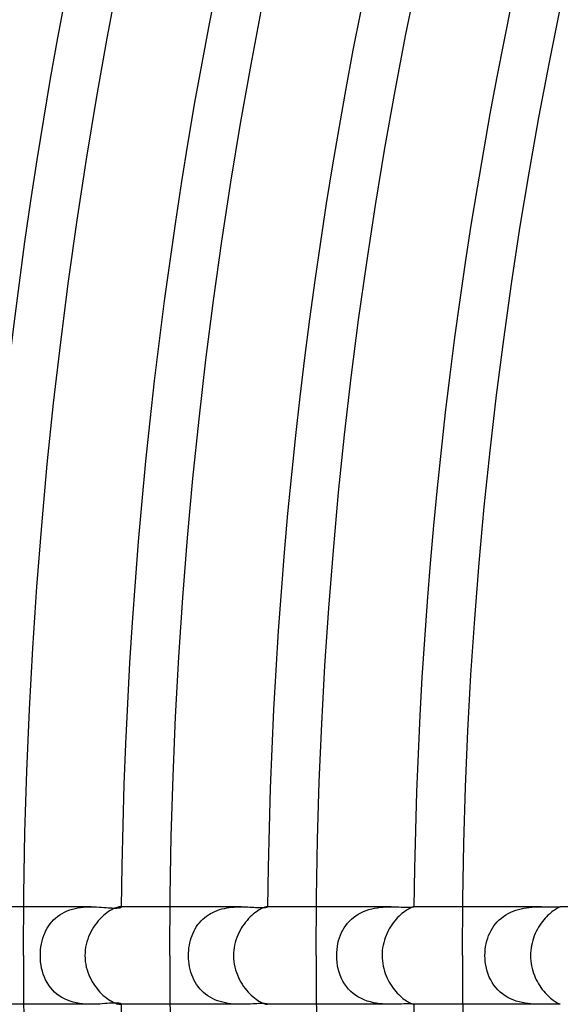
# Model space of a CAD drawing. Header units: millimetres. Extents: x -345 to 345, y -305 to 305.
# Tile 18 of 87: x -208 to -186, y -2 to 38. Entities that reach past the tile are written whole.
import ezdxf

# ---------------------------------------------------------------- set-up
doc = ezdxf.new("R2010")
doc.units = ezdxf.units.MM
doc.layers.add('HIDDEN', color=7, linetype='Continuous')
doc.layers.add('THICK', color=7, linetype='Continuous')

msp = doc.modelspace()

# ---------------------------------------------------------------- linework, layer by layer
at = {"layer": 'HIDDEN'}
for p, q in [((-205.219, 2), (-207.991, 2)), ((-206.597, 1.608), (-206.507, 1.673)), ((-206.507, 1.673), (-206.412, 1.731)), ((-206.412, 1.731), (-206.314, 1.783)), ((-206.314, 1.783), (-206.211, 1.829)), ((-206.211, 1.829), (-206.104, 1.869)), ((-206.104, 1.869), (-205.995, 1.904)), ((-205.995, 1.904), (-205.884, 1.932)), ((-205.884, 1.932), (-205.772, 1.955)), ((-205.772, 1.955), (-205.66, 1.973)), ((-205.66, 1.973), (-205.547, 1.985)), ((-205.547, 1.985), (-205.436, 1.994)), ((-205.436, 1.994), (-205.326, 1.999)), ((-205.326, 1.999), (-205.218, 2)), ((-205.218, 2), (-205.11, 1.999)), ((-205.11, 1.999), (-205.004, 1.995)), ((-205.004, 1.995), (-204.901, 1.99)), ((-204.901, 1.99), (-204.801, 1.983)), ((-204.801, 1.983), (-204.705, 1.976)), ((-204.705, 1.976), (-204.613, 1.969)), ((-204.613, 1.969), (-204.524, 1.962)), ((-204.524, 1.962), (-204.441, 1.957)), ((-204.441, 1.957), (-204.365, 1.952)), ((-204.365, 1.952), (-204.295, 1.95)), ((-204.295, 1.95), (-204.231, 1.948)), ((-204.231, 1.948), (-204.174, 1.949)), ((-204.174, 1.949), (-204.125, 1.951)), ((-204.125, 1.951), (-204.083, 1.956)), ((-204.083, 1.956), (-204.049, 1.961)), ((-204.049, 1.961), (-204.023, 1.968)), ((-204.017, 2), (-204.029, 2)), ((-204.023, 1.968), (-204.005, 1.975)), ((-204.008, 1.998), (-204.017, 2)), ((-204, 1.997), (-204.008, 1.998)), ((-204.005, 1.975), (-203.994, 1.981)), ((-203.995, 1.994), (-204, 1.997)), ((-203.991, 1.991), (-203.995, 1.994)), ((-203.994, 1.981), (-203.99, 1.988)), ((-203.99, 1.988), (-203.991, 1.991)), ((-199.078, 2), (-201.99, 2)), ((-200.498, 1.614), (-200.416, 1.67)), ((-200.416, 1.67), (-200.33, 1.723)), ((-200.33, 1.723), (-200.241, 1.77)), ((-200.241, 1.77), (-200.149, 1.812)), ((-200.149, 1.812), (-200.055, 1.85)), ((-200.055, 1.85), (-199.959, 1.883)), ((-199.959, 1.883), (-199.861, 1.911)), ((-199.861, 1.911), (-199.761, 1.935)), ((-199.761, 1.935), (-199.662, 1.954)), ((-199.662, 1.954), (-199.563, 1.97)), ((-199.563, 1.97), (-199.464, 1.982)), ((-199.464, 1.982), (-199.365, 1.99)), ((-199.365, 1.99), (-199.268, 1.996)), ((-199.268, 1.996), (-199.172, 1.999)), ((-199.172, 1.999), (-199.078, 2)), ((-199.078, 2), (-198.985, 1.999)), ((-198.985, 1.999), (-198.894, 1.997)), ((-198.894, 1.997), (-198.805, 1.993)), ((-198.805, 1.993), (-198.72, 1.989)), ((-198.72, 1.989), (-198.637, 1.985)), ((-198.637, 1.985), (-198.557, 1.98)), ((-198.557, 1.98), (-198.48, 1.976)), ((-198.48, 1.976), (-198.407, 1.973)), ((-198.407, 1.973), (-198.339, 1.97)), ((-198.339, 1.97), (-198.275, 1.968)), ((-198.275, 1.968), (-198.216, 1.967)), ((-198.216, 1.967), (-198.164, 1.968)), ((-198.164, 1.968), (-198.118, 1.971)), ((-198.118, 1.971), (-198.079, 1.974)), ((-198.079, 1.974), (-198.047, 1.978)), ((-198.047, 1.978), (-198.022, 1.982)), ((-198.022, 1.982), (-198.004, 1.987)), ((-198, 2), (-198.005, 2)), ((-198.004, 1.987), (-197.993, 1.992)), ((-197.996, 2), (-198, 2)), ((-197.994, 1.999), (-197.996, 2)), ((-197.992, 1.998), (-197.994, 1.999)), ((-197.993, 1.992), (-197.99, 1.996)), ((-197.99, 1.997), (-197.992, 1.998)), ((-197.99, 1.996), (-197.99, 1.997)), ((-192.926, 2), (-195.99, 2)), ((-194.467, 1.566), (-194.373, 1.635)), ((-194.373, 1.635), (-194.274, 1.698)), ((-194.274, 1.698), (-194.17, 1.755)), ((-194.17, 1.755), (-194.062, 1.806)), ((-194.062, 1.806), (-193.95, 1.849)), ((-193.95, 1.849), (-193.837, 1.887)), ((-193.837, 1.887), (-193.721, 1.918)), ((-193.721, 1.918), (-193.604, 1.943)), ((-193.604, 1.943), (-193.487, 1.963)), ((-193.487, 1.963), (-193.371, 1.978)), ((-193.371, 1.978), (-193.256, 1.989)), ((-193.256, 1.989), (-193.143, 1.995)), ((-193.143, 1.995), (-193.033, 1.999)), ((-193.033, 1.999), (-192.926, 2)), ((-192.926, 2), (-192.814, 1.999)), ((-192.814, 1.999), (-192.707, 1.997)), ((-192.707, 1.997), (-192.606, 1.993)), ((-192.606, 1.993), (-192.511, 1.99)), ((-192.511, 1.99), (-192.422, 1.987)), ((-192.422, 1.987), (-192.341, 1.984)), ((-192.341, 1.984), (-192.267, 1.983)), ((-192.267, 1.983), (-192.201, 1.982)), ((-192.201, 1.982), (-192.144, 1.983)), ((-192.144, 1.983), (-192.096, 1.986)), ((-192.096, 1.986), (-192.057, 1.989)), ((-192.057, 1.989), (-192.027, 1.992)), ((-192.027, 1.992), (-192.006, 1.995)), ((-192.006, 1.995), (-191.994, 1.998)), ((-191.994, 1.998), (-191.99, 2)), ((-191.99, 2), (-191.991, 2)), ((-191.99, 2), (-191.99, 2)), ((-191.99, 2), (-191.99, 2)), ((-191.99, 2), (-191.99, 2)), ((-191.99, 2), (-191.99, 2)), ((-191.99, 2), (-191.99, 2)), ((-186.757, 2), (-189.99, 2)), ((-188.316, 1.607), (-188.222, 1.669)), ((-188.222, 1.669), (-188.124, 1.726)), ((-188.124, 1.726), (-188.022, 1.776)), ((-188.022, 1.776), (-187.917, 1.821)), ((-187.917, 1.821), (-187.809, 1.86)), ((-187.809, 1.86), (-187.7, 1.894)), ((-187.7, 1.894), (-187.59, 1.921)), ((-187.59, 1.921), (-187.48, 1.944)), ((-187.48, 1.944), (-187.37, 1.962)), ((-187.37, 1.962), (-187.261, 1.976)), ((-187.261, 1.976), (-187.155, 1.986)), ((-187.155, 1.986), (-187.051, 1.993)), ((-187.051, 1.993), (-186.95, 1.997)), ((-186.95, 1.997), (-186.852, 1.999)), ((-186.852, 1.999), (-186.757, 2)), ((-186.757, 2), (-186.663, 2)), ((-186.663, 2), (-186.573, 1.998)), ((-186.573, 1.998), (-186.487, 1.997)), ((-186.487, 1.997), (-186.406, 1.995)), ((-186.406, 1.995), (-186.33, 1.993)), ((-186.33, 1.993), (-186.26, 1.993)), ((-186.26, 1.993), (-186.198, 1.993)), ((-186.198, 1.993), (-186.144, 1.994)), ((-186.144, 1.994), (-186.097, 1.995)), ((-186.097, 1.995), (-186.059, 1.996)), ((-186.059, 1.996), (-186.029, 1.998)), ((-186.029, 1.998), (-186.007, 1.999)), ((-186.007, 1.999), (-185.994, 2)), ((-185.994, 2), (-185.993, 2)), ((-185.989, 2), (-185.994, 2)), ((-185.993, 2), (-185.991, 2)), ((-185.991, 2), (-185.99, 2)), ((-185.99, 2), (-185.99, 2)), ((-185.99, 2), (-185.989, 1.999)), ((-185.989, 1.999), (-185.989, 1.999)), ((-206.969, 1.211), (-206.906, 1.3)), ((-206.906, 1.3), (-206.837, 1.384)), ((-206.837, 1.384), (-206.763, 1.464)), ((-206.763, 1.464), (-206.683, 1.538)), ((-206.683, 1.538), (-206.597, 1.608)), ((-200.903, 1.186), (-200.846, 1.267)), ((-200.846, 1.267), (-200.785, 1.344)), ((-200.785, 1.344), (-200.72, 1.418)), ((-200.72, 1.418), (-200.65, 1.487)), ((-200.65, 1.487), (-200.576, 1.552)), ((-200.576, 1.552), (-200.498, 1.614)), ((-194.848, 1.14), (-194.784, 1.234)), ((-194.784, 1.234), (-194.714, 1.325)), ((-194.714, 1.325), (-194.638, 1.411)), ((-194.638, 1.411), (-194.555, 1.491)), ((-194.555, 1.491), (-194.467, 1.566)), ((-188.774, 1.121), (-188.712, 1.214)), ((-188.712, 1.214), (-188.644, 1.302)), ((-188.644, 1.302), (-188.571, 1.385)), ((-188.571, 1.385), (-188.491, 1.464)), ((-188.491, 1.464), (-188.406, 1.538)), ((-188.406, 1.538), (-188.316, 1.607)), ((-207.204, 0.707), (-207.168, 0.816)), ((-207.168, 0.816), (-207.126, 0.921)), ((-207.126, 0.921), (-207.079, 1.022)), ((-207.079, 1.022), (-207.027, 1.119)), ((-207.027, 1.119), (-206.969, 1.211)), ((-201.12, 0.731), (-201.085, 0.828)), ((-201.085, 0.828), (-201.046, 0.923)), ((-201.046, 0.923), (-201.003, 1.014)), ((-201.003, 1.014), (-200.955, 1.102)), ((-200.955, 1.102), (-200.903, 1.186)), ((-195.043, 0.725), (-195.003, 0.834)), ((-195.003, 0.834), (-194.957, 0.939)), ((-194.957, 0.939), (-194.906, 1.041)), ((-194.906, 1.041), (-194.848, 1.14)), ((-188.966, 0.711), (-188.927, 0.82)), ((-188.927, 0.82), (-188.881, 0.924)), ((-188.881, 0.924), (-188.83, 1.025)), ((-188.83, 1.025), (-188.774, 1.121)), ((-207.281, 0.361), (-207.261, 0.48)), ((-207.261, 0.48), (-207.236, 0.595)), ((-207.236, 0.595), (-207.204, 0.707)), ((-201.213, 0.319), (-201.197, 0.424)), ((-201.197, 0.424), (-201.176, 0.528)), ((-201.176, 0.528), (-201.15, 0.631)), ((-201.15, 0.631), (-201.12, 0.731)), ((-195.128, 0.375), (-195.105, 0.495)), ((-195.105, 0.495), (-195.077, 0.612)), ((-195.077, 0.612), (-195.043, 0.725)), ((-189.05, 0.365), (-189.028, 0.484)), ((-189.028, 0.484), (-189, 0.599)), ((-189, 0.599), (-188.966, 0.711)), ((-207.307, 0), (-207.304, 0.121)), ((-207.304, -0.131), (-207.307, 0)), ((-207.304, 0.121), (-207.296, 0.241)), ((-207.296, 0.241), (-207.281, 0.361)), ((-201.233, 0), (-201.231, 0.107)), ((-201.231, -0.116), (-201.233, 0)), ((-201.231, 0.107), (-201.224, 0.213)), ((-201.224, 0.213), (-201.213, 0.319)), ((-195.157, 0), (-195.154, 0.127)), ((-195.153, -0.14), (-195.157, 0)), ((-195.154, 0.127), (-195.144, 0.253)), ((-195.144, 0.253), (-195.128, 0.375)), ((-189.079, 0), (-189.076, 0.122)), ((-189.075, -0.131), (-189.079, 0)), ((-189.076, 0.122), (-189.066, 0.244)), ((-189.066, 0.244), (-189.05, 0.365)), ((-207.294, -0.262), (-207.304, -0.131)), ((-207.277, -0.392), (-207.294, -0.262)), ((-207.253, -0.519), (-207.277, -0.392)), ((-201.222, -0.231), (-201.231, -0.116)), ((-201.209, -0.346), (-201.222, -0.231)), ((-201.19, -0.459), (-201.209, -0.346)), ((-195.141, -0.279), (-195.153, -0.14)), ((-195.121, -0.416), (-195.141, -0.279)), ((-189.064, -0.262), (-189.075, -0.131)), ((-189.046, -0.392), (-189.064, -0.262)), ((-189.02, -0.52), (-189.046, -0.392)), ((-207.223, -0.645), (-207.253, -0.519)), ((-207.185, -0.767), (-207.223, -0.645)), ((-207.141, -0.885), (-207.185, -0.767)), ((-201.166, -0.57), (-201.19, -0.459)), ((-201.136, -0.679), (-201.166, -0.57)), ((-201.101, -0.785), (-201.136, -0.679)), ((-201.06, -0.89), (-201.101, -0.785)), ((-195.093, -0.551), (-195.121, -0.416)), ((-195.056, -0.683), (-195.093, -0.551)), ((-195.012, -0.811), (-195.056, -0.683)), ((-188.987, -0.645), (-189.02, -0.52)), ((-188.947, -0.767), (-188.987, -0.645)), ((-188.899, -0.886), (-188.947, -0.767)), ((-207.09, -1), (-207.141, -0.885)), ((-207.031, -1.111), (-207.09, -1)), ((-206.965, -1.216), (-207.031, -1.111)), ((-201.014, -0.991), (-201.06, -0.89)), ((-200.962, -1.089), (-201.014, -0.991)), ((-200.905, -1.183), (-200.962, -1.089)), ((-200.842, -1.273), (-200.905, -1.183)), ((-194.96, -0.935), (-195.012, -0.811)), ((-194.899, -1.054), (-194.96, -0.935)), ((-194.831, -1.167), (-194.899, -1.054)), ((-194.754, -1.275), (-194.831, -1.167)), ((-188.843, -1), (-188.899, -0.886)), ((-188.78, -1.111), (-188.843, -1)), ((-188.71, -1.216), (-188.78, -1.111)), ((-206.893, -1.317), (-206.965, -1.216)), ((-206.813, -1.411), (-206.893, -1.317)), ((-206.726, -1.5), (-206.813, -1.411)), ((-206.632, -1.581), (-206.726, -1.5)), ((-206.532, -1.655), (-206.632, -1.581)), ((-200.773, -1.359), (-200.842, -1.273)), ((-200.698, -1.44), (-200.773, -1.359)), ((-200.618, -1.516), (-200.698, -1.44)), ((-200.534, -1.587), (-200.618, -1.516)), ((-200.444, -1.652), (-200.534, -1.587)), ((-194.67, -1.376), (-194.754, -1.275)), ((-194.578, -1.47), (-194.67, -1.376)), ((-194.479, -1.556), (-194.578, -1.47)), ((-194.373, -1.635), (-194.479, -1.556)), ((-188.633, -1.315), (-188.71, -1.216)), ((-188.548, -1.409), (-188.633, -1.315)), ((-188.456, -1.496), (-188.548, -1.409)), ((-188.358, -1.577), (-188.456, -1.496)), ((-188.254, -1.649), (-188.358, -1.577)), ((-205.218, -2), (-207.99, -2)), ((-206.427, -1.722), (-206.532, -1.655)), ((-206.316, -1.782), (-206.427, -1.722)), ((-206.199, -1.834), (-206.316, -1.782)), ((-206.079, -1.878), (-206.199, -1.834)), ((-205.957, -1.914), (-206.079, -1.878)), ((-205.833, -1.943), (-205.957, -1.914)), ((-205.708, -1.966), (-205.833, -1.943)), ((-205.583, -1.982), (-205.708, -1.966)), ((-205.46, -1.992), (-205.583, -1.982)), ((-205.338, -1.998), (-205.46, -1.992)), ((-205.219, -2), (-205.338, -1.998)), ((-205.1, -1.998), (-205.219, -2)), ((-204.985, -1.994), (-205.1, -1.998)), ((-204.874, -1.988), (-204.985, -1.994)), ((-204.767, -1.981), (-204.874, -1.988)), ((-204.664, -1.973), (-204.767, -1.981)), ((-204.566, -1.966), (-204.664, -1.973)), ((-204.475, -1.959), (-204.566, -1.966)), ((-204.391, -1.954), (-204.475, -1.959)), ((-204.315, -1.95), (-204.391, -1.954)), ((-204.245, -1.948), (-204.315, -1.95)), ((-204.184, -1.949), (-204.245, -1.948)), ((-204.13, -1.951), (-204.184, -1.949)), ((-204.086, -1.955), (-204.13, -1.951)), ((-204.051, -1.961), (-204.086, -1.955)), ((-204.024, -1.967), (-204.051, -1.961)), ((-204.029, -2), (-204.017, -2)), ((-204.005, -1.974), (-204.024, -1.967)), ((-204.017, -2), (-204.008, -1.998)), ((-204.008, -1.998), (-204, -1.997)), ((-203.994, -1.981), (-204.005, -1.974)), ((-204, -1.997), (-203.995, -1.994)), ((-203.995, -1.994), (-203.991, -1.991)), ((-203.99, -1.988), (-203.994, -1.981)), ((-203.991, -1.991), (-203.99, -1.988)), ((-199.077, -2), (-201.99, -2)), ((-200.349, -1.712), (-200.444, -1.652)), ((-200.25, -1.765), (-200.349, -1.712)), ((-200.149, -1.812), (-200.25, -1.765)), ((-200.045, -1.854), (-200.149, -1.812)), ((-199.938, -1.889), (-200.045, -1.854)), ((-199.829, -1.919), (-199.938, -1.889)), ((-199.719, -1.944), (-199.829, -1.919)), ((-199.61, -1.963), (-199.719, -1.944)), ((-199.501, -1.978), (-199.61, -1.963)), ((-199.392, -1.988), (-199.501, -1.978)), ((-199.285, -1.995), (-199.392, -1.988)), ((-199.18, -1.999), (-199.285, -1.995)), ((-199.077, -2), (-199.18, -1.999)), ((-198.976, -1.999), (-199.077, -2)), ((-198.877, -1.996), (-198.976, -1.999)), ((-198.781, -1.992), (-198.877, -1.996)), ((-198.689, -1.988), (-198.781, -1.992)), ((-198.6, -1.983), (-198.689, -1.988)), ((-198.515, -1.978), (-198.6, -1.983)), ((-198.435, -1.974), (-198.515, -1.978)), ((-198.359, -1.971), (-198.435, -1.974)), ((-198.288, -1.968), (-198.359, -1.971)), ((-198.224, -1.967), (-198.288, -1.968)), ((-198.167, -1.968), (-198.224, -1.967)), ((-198.118, -1.971), (-198.167, -1.968)), ((-198.078, -1.974), (-198.118, -1.971)), ((-198.046, -1.978), (-198.078, -1.974)), ((-198.021, -1.983), (-198.046, -1.978)), ((-198.004, -1.988), (-198.021, -1.983)), ((-198.005, -2), (-198, -2)), ((-197.993, -1.992), (-198.004, -1.988)), ((-198, -2), (-197.996, -2)), ((-197.996, -2), (-197.994, -1.999)), ((-197.994, -1.999), (-197.992, -1.998)), ((-197.99, -1.996), (-197.993, -1.992)), ((-197.992, -1.998), (-197.99, -1.997)), ((-197.99, -1.997), (-197.99, -1.996)), ((-192.925, -2), (-195.99, -2)), ((-194.261, -1.706), (-194.373, -1.635)), ((-194.145, -1.767), (-194.261, -1.706)), ((-194.025, -1.821), (-194.145, -1.767)), ((-193.901, -1.866), (-194.025, -1.821)), ((-193.775, -1.904), (-193.901, -1.866)), ((-193.648, -1.934), (-193.775, -1.904)), ((-193.522, -1.958), (-193.648, -1.934)), ((-193.396, -1.975), (-193.522, -1.958)), ((-193.273, -1.987), (-193.396, -1.975)), ((-193.154, -1.995), (-193.273, -1.987)), ((-193.037, -1.999), (-193.154, -1.995)), ((-192.925, -2), (-193.037, -1.999)), ((-192.812, -1.999), (-192.925, -2)), ((-192.703, -1.996), (-192.812, -1.999)), ((-192.599, -1.993), (-192.703, -1.996)), ((-192.5, -1.989), (-192.599, -1.993)), ((-192.408, -1.986), (-192.5, -1.989)), ((-192.323, -1.983), (-192.408, -1.986)), ((-192.245, -1.982), (-192.323, -1.983)), ((-192.178, -1.983), (-192.245, -1.982)), ((-192.12, -1.985), (-192.178, -1.983)), ((-192.073, -1.987), (-192.12, -1.985)), ((-192.037, -1.991), (-192.073, -1.987)), ((-192.01, -1.994), (-192.037, -1.991)), ((-191.995, -1.998), (-192.01, -1.994)), ((-191.99, -2), (-191.995, -1.998)), ((-191.991, -2), (-191.99, -2)), ((-191.99, -2), (-191.99, -2)), ((-191.99, -2), (-191.99, -2)), ((-191.99, -2), (-191.99, -2)), ((-191.99, -2), (-191.99, -2)), ((-191.99, -2), (-191.99, -2)), ((-186.756, -2), (-189.989, -2)), ((-188.146, -1.714), (-188.254, -1.649)), ((-188.033, -1.772), (-188.146, -1.714)), ((-187.915, -1.822), (-188.033, -1.772)), ((-187.795, -1.865), (-187.915, -1.822)), ((-187.674, -1.901), (-187.795, -1.865)), ((-187.553, -1.929), (-187.674, -1.901)), ((-187.431, -1.952), (-187.553, -1.929)), ((-187.311, -1.97), (-187.431, -1.952)), ((-187.194, -1.983), (-187.311, -1.97)), ((-187.079, -1.991), (-187.194, -1.983)), ((-186.968, -1.996), (-187.079, -1.991)), ((-186.861, -1.999), (-186.968, -1.996)), ((-186.757, -2), (-186.861, -1.999)), ((-186.654, -2), (-186.757, -2)), ((-186.555, -1.998), (-186.654, -2)), ((-186.462, -1.996), (-186.555, -1.998)), ((-186.375, -1.994), (-186.462, -1.996)), ((-186.295, -1.993), (-186.375, -1.994)), ((-186.224, -1.993), (-186.295, -1.993)), ((-186.162, -1.993), (-186.224, -1.993)), ((-186.109, -1.994), (-186.162, -1.993)), ((-186.066, -1.996), (-186.109, -1.994)), ((-186.032, -1.998), (-186.066, -1.996)), ((-186.008, -1.999), (-186.032, -1.998)), ((-185.994, -2), (-186.008, -1.999)), ((-185.992, -2), (-185.994, -2)), ((-185.989, -2), (-185.994, -2)), ((-185.991, -2), (-185.992, -2)), ((-185.99, -2), (-185.991, -2)), ((-185.989, -1.999), (-185.99, -2)), ((-185.99, -2), (-185.99, -2)), ((-185.989, -1.999), (-185.989, -1.999))]:
    msp.add_line(p, q, dxfattribs=at)
at = {"layer": 'THICK'}
for p, q in [((-204.567, 37.636), (-204.095, 40.115)), ((-192.32, 37.8), (-191.848, 40.13)), ((-198.666, 36.551), (-198.208, 38.958)), ((-186.433, 36.643), (-185.975, 38.902)), ((-205.008, 35.152), (-204.567, 37.636)), ((-192.765, 35.465), (-192.32, 37.8)), ((-199.094, 34.138), (-198.666, 36.551)), ((-186.864, 34.379), (-186.433, 36.643)), ((-205.419, 32.663), (-205.008, 35.152)), ((-193.181, 33.124), (-192.765, 35.465)), ((-187.267, 32.11), (-186.864, 34.379)), ((-199.494, 31.721), (-199.094, 34.138)), ((-193.568, 30.779), (-193.181, 33.124)), ((-205.8, 30.169), (-205.419, 32.663)), ((-187.643, 29.836), (-187.267, 32.11)), ((-199.864, 29.299), (-199.494, 31.721)), ((-193.927, 28.428), (-193.568, 30.779)), ((-206.151, 27.67), (-205.8, 30.169)), ((-187.991, 27.558), (-187.643, 29.836)), ((-200.205, 26.872), (-199.864, 29.299)), ((-194.258, 26.074), (-193.927, 28.428)), ((-206.472, 25.168), (-206.151, 27.67)), ((-188.311, 25.276), (-187.991, 27.558)), ((-200.516, 24.442), (-200.205, 26.872)), ((-194.56, 23.716), (-194.258, 26.074)), ((-206.762, 22.662), (-206.472, 25.168)), ((-188.604, 22.99), (-188.311, 25.276)), ((-200.798, 22.008), (-200.516, 24.442)), ((-194.833, 21.354), (-194.56, 23.716)), ((-207.021, 20.152), (-206.762, 22.662)), ((-188.869, 20.701), (-188.604, 22.99)), ((-201.05, 19.571), (-200.798, 22.008)), ((-195.078, 18.99), (-194.833, 21.354)), ((-189.106, 18.408), (-188.869, 20.701)), ((-207.251, 17.64), (-207.021, 20.152)), ((-201.272, 17.131), (-201.05, 19.571)), ((-195.294, 16.622), (-195.078, 18.99)), ((-189.316, 16.113), (-189.106, 18.408)), ((-207.449, 15.125), (-207.251, 17.64)), ((-201.465, 14.688), (-201.272, 17.131)), ((-195.481, 14.252), (-195.294, 16.622)), ((-189.497, 13.816), (-189.316, 16.113)), ((-207.618, 12.607), (-207.449, 15.125)), ((-201.629, 12.243), (-201.465, 14.688)), ((-195.64, 11.88), (-195.481, 14.252)), ((-189.651, 11.516), (-189.497, 13.816)), ((-207.755, 10.088), (-207.618, 12.607)), ((-201.762, 9.797), (-201.629, 12.243)), ((-195.769, 9.506), (-195.64, 11.88)), ((-189.776, 9.215), (-189.651, 11.516)), ((-207.862, 7.567), (-207.755, 10.088)), ((-201.866, 7.349), (-201.762, 9.797)), ((-195.87, 7.131), (-195.769, 9.506)), ((-189.874, 6.912), (-189.776, 9.215)), ((-207.939, 5.045), (-207.862, 7.567)), ((-201.941, 4.9), (-201.866, 7.349)), ((-195.942, 4.754), (-195.87, 7.131)), ((-189.944, 4.609), (-189.874, 6.912)), ((-207.985, 2.523), (-207.939, 5.045)), ((-201.985, 2.45), (-201.941, 4.9)), ((-195.986, 2.377), (-195.942, 4.754)), ((-189.986, 2.305), (-189.944, 4.609)), ((-208, 0), (-207.985, 2.523)), ((-202, 0), (-201.985, 2.45)), ((-196, 0), (-195.986, 2.377)), ((-190, 0), (-189.986, 2.305)), ((-207.991, 2), (-210.063, 2)), ((-204.721, 1.637), (-204.792, 1.571)), ((-204.65, 1.698), (-204.721, 1.637)), ((-204.579, 1.752), (-204.65, 1.698)), ((-204.511, 1.801), (-204.579, 1.752)), ((-204.444, 1.843), (-204.511, 1.801)), ((-204.38, 1.881), (-204.444, 1.843)), ((-204.319, 1.912), (-204.38, 1.881)), ((-204.263, 1.938), (-204.319, 1.912)), ((-204.21, 1.959), (-204.263, 1.938)), ((-204.163, 1.975), (-204.21, 1.959)), ((-204.121, 1.987), (-204.163, 1.975)), ((-204.085, 1.995), (-204.121, 1.987)), ((-204.054, 1.999), (-204.085, 1.995)), ((-204.029, 2), (-204.054, 1.999)), ((-201.99, 2), (-204.03, 2)), ((-198.641, 1.644), (-198.706, 1.582)), ((-198.576, 1.7), (-198.641, 1.644)), ((-198.512, 1.752), (-198.576, 1.7)), ((-198.449, 1.798), (-198.512, 1.752)), ((-198.388, 1.839), (-198.449, 1.798)), ((-198.331, 1.874), (-198.388, 1.839)), ((-198.276, 1.905), (-198.331, 1.874)), ((-198.226, 1.93), (-198.276, 1.905)), ((-198.179, 1.951), (-198.226, 1.93)), ((-198.137, 1.968), (-198.179, 1.951)), ((-198.1, 1.981), (-198.137, 1.968)), ((-198.068, 1.99), (-198.1, 1.981)), ((-198.042, 1.996), (-198.068, 1.99)), ((-198.02, 1.999), (-198.042, 1.996)), ((-198.005, 2), (-198.02, 1.999)), ((-195.99, 2), (-198.005, 2)), ((-192.599, 1.616), (-192.66, 1.555)), ((-192.539, 1.673), (-192.599, 1.616)), ((-192.48, 1.724), (-192.539, 1.673)), ((-192.422, 1.77), (-192.48, 1.724)), ((-192.367, 1.812), (-192.422, 1.77)), ((-192.314, 1.848), (-192.367, 1.812)), ((-192.263, 1.88), (-192.314, 1.848)), ((-192.216, 1.908), (-192.263, 1.88)), ((-192.173, 1.931), (-192.216, 1.908)), ((-192.134, 1.95), (-192.173, 1.931)), ((-192.099, 1.966), (-192.134, 1.95)), ((-192.069, 1.978), (-192.099, 1.966)), ((-192.043, 1.987), (-192.069, 1.978)), ((-192.023, 1.993), (-192.043, 1.987)), ((-192.007, 1.997), (-192.023, 1.993)), ((-191.997, 1.999), (-192.007, 1.997)), ((-191.991, 2), (-191.997, 1.999)), ((-189.99, 2), (-191.991, 2)), ((-186.495, 1.651), (-186.552, 1.594)), ((-186.438, 1.703), (-186.495, 1.651)), ((-186.384, 1.751), (-186.438, 1.703)), ((-186.331, 1.793), (-186.384, 1.751)), ((-186.281, 1.831), (-186.331, 1.793)), ((-186.233, 1.864), (-186.281, 1.831)), ((-186.189, 1.893), (-186.233, 1.864)), ((-186.149, 1.918), (-186.189, 1.893)), ((-186.112, 1.938), (-186.149, 1.918)), ((-186.08, 1.955), (-186.112, 1.938)), ((-186.053, 1.969), (-186.08, 1.955)), ((-186.03, 1.979), (-186.053, 1.969)), ((-186.013, 1.987), (-186.03, 1.979)), ((-186, 1.993), (-186.013, 1.987)), ((-185.992, 1.997), (-186, 1.993)), ((-185.989, 1.999), (-185.992, 1.997)), ((-184.989, 2), (-185.989, 2)), ((-205.061, 1.258), (-205.122, 1.168)), ((-204.997, 1.343), (-205.061, 1.258)), ((-204.93, 1.424), (-204.997, 1.343)), ((-204.861, 1.5), (-204.93, 1.424)), ((-204.792, 1.571), (-204.861, 1.5)), ((-198.957, 1.289), (-199.015, 1.205)), ((-198.897, 1.369), (-198.957, 1.289)), ((-198.834, 1.444), (-198.897, 1.369)), ((-198.77, 1.516), (-198.834, 1.444)), ((-198.706, 1.582), (-198.77, 1.516)), ((-192.893, 1.266), (-192.947, 1.184)), ((-192.837, 1.345), (-192.893, 1.266)), ((-192.779, 1.419), (-192.837, 1.345)), ((-192.72, 1.489), (-192.779, 1.419)), ((-192.66, 1.555), (-192.72, 1.489)), ((-186.83, 1.244), (-186.881, 1.163)), ((-186.777, 1.322), (-186.83, 1.244)), ((-186.722, 1.397), (-186.777, 1.322)), ((-186.666, 1.467), (-186.722, 1.397)), ((-186.609, 1.533), (-186.666, 1.467)), ((-186.552, 1.594), (-186.609, 1.533)), ((-205.282, 0.879), (-205.326, 0.776)), ((-205.233, 0.979), (-205.282, 0.879)), ((-205.179, 1.075), (-205.233, 0.979)), ((-205.122, 1.168), (-205.179, 1.075)), ((-199.213, 0.837), (-199.252, 0.739)), ((-199.169, 0.934), (-199.213, 0.837)), ((-199.121, 1.028), (-199.169, 0.934)), ((-199.069, 1.118), (-199.121, 1.028)), ((-199.015, 1.205), (-199.069, 1.118)), ((-193.133, 0.823), (-193.17, 0.725)), ((-193.092, 0.917), (-193.133, 0.823)), ((-193.047, 1.009), (-193.092, 0.917)), ((-192.999, 1.098), (-193.047, 1.009)), ((-192.947, 1.184), (-192.999, 1.098)), ((-187.017, 0.9), (-187.056, 0.806)), ((-186.975, 0.99), (-187.017, 0.9)), ((-186.93, 1.078), (-186.975, 0.99)), ((-186.881, 1.163), (-186.93, 1.078)), ((-205.427, 0.452), (-205.449, 0.34)), ((-205.399, 0.562), (-205.427, 0.452)), ((-205.365, 0.67), (-205.399, 0.562)), ((-205.326, 0.776), (-205.365, 0.67)), ((-199.342, 0.429), (-199.361, 0.323)), ((-199.317, 0.534), (-199.342, 0.429)), ((-199.287, 0.637), (-199.317, 0.534)), ((-199.252, 0.739), (-199.287, 0.637)), ((-193.255, 0.421), (-193.273, 0.317)), ((-193.231, 0.524), (-193.255, 0.421)), ((-193.203, 0.625), (-193.231, 0.524)), ((-193.17, 0.725), (-193.203, 0.625)), ((-187.17, 0.413), (-187.187, 0.31)), ((-187.148, 0.514), (-187.17, 0.413)), ((-187.121, 0.613), (-187.148, 0.514)), ((-187.091, 0.711), (-187.121, 0.613)), ((-187.056, 0.806), (-187.091, 0.711)), ((-205.475, 0.114), (-205.478, 0)), ((-205.465, 0.228), (-205.475, 0.114)), ((-205.449, 0.34), (-205.465, 0.228)), ((-199.384, 0.108), (-199.386, 0)), ((-199.375, 0.216), (-199.384, 0.108)), ((-199.361, 0.323), (-199.375, 0.216)), ((-193.294, 0.106), (-193.297, 0)), ((-193.286, 0.212), (-193.294, 0.106)), ((-193.273, 0.317), (-193.286, 0.212)), ((-187.207, 0.104), (-187.209, 0)), ((-187.199, 0.208), (-187.207, 0.104)), ((-187.187, 0.31), (-187.199, 0.208)), ((-205.478, 0), (-205.475, -0.122)), ((-205.475, -0.122), (-205.464, -0.24)), ((-205.464, -0.24), (-205.447, -0.357)), ((-205.447, -0.357), (-205.423, -0.47)), ((-199.386, 0), (-199.383, -0.123)), ((-199.383, -0.123), (-199.372, -0.243)), ((-199.372, -0.243), (-199.355, -0.36)), ((-199.355, -0.36), (-199.332, -0.474)), ((-193.297, 0), (-193.294, -0.111)), ((-193.294, -0.111), (-193.285, -0.22)), ((-193.285, -0.22), (-193.271, -0.328)), ((-193.271, -0.328), (-193.252, -0.433)), ((-187.209, 0), (-187.207, -0.109)), ((-187.207, -0.109), (-187.199, -0.216)), ((-187.199, -0.216), (-187.185, -0.321)), ((-187.185, -0.321), (-187.167, -0.424)), ((-205.423, -0.47), (-205.394, -0.58)), ((-205.394, -0.58), (-205.36, -0.686)), ((-205.36, -0.686), (-205.32, -0.789)), ((-205.32, -0.789), (-205.277, -0.89)), ((-199.332, -0.474), (-199.302, -0.585)), ((-199.302, -0.585), (-199.268, -0.693)), ((-199.268, -0.693), (-199.229, -0.797)), ((-199.229, -0.797), (-199.186, -0.898)), ((-193.252, -0.433), (-193.228, -0.536)), ((-193.228, -0.536), (-193.2, -0.636)), ((-193.2, -0.636), (-193.167, -0.734)), ((-193.167, -0.734), (-193.131, -0.829)), ((-187.167, -0.424), (-187.145, -0.525)), ((-187.145, -0.525), (-187.118, -0.624)), ((-187.118, -0.624), (-187.088, -0.72)), ((-187.088, -0.72), (-187.053, -0.813)), ((-205.277, -0.89), (-205.228, -0.987)), ((-205.228, -0.987), (-205.176, -1.081)), ((-205.176, -1.081), (-205.119, -1.172)), ((-205.119, -1.172), (-205.06, -1.26)), ((-199.186, -0.898), (-199.138, -0.995)), ((-199.138, -0.995), (-199.087, -1.089)), ((-199.087, -1.089), (-199.032, -1.179)), ((-199.032, -1.179), (-198.974, -1.264)), ((-193.131, -0.829), (-193.09, -0.921)), ((-193.09, -0.921), (-193.047, -1.01)), ((-193.047, -1.01), (-193, -1.096)), ((-193, -1.096), (-192.951, -1.178)), ((-192.951, -1.178), (-192.899, -1.258)), ((-187.053, -0.813), (-187.016, -0.903)), ((-187.016, -0.903), (-186.974, -0.992)), ((-186.974, -0.992), (-186.93, -1.077)), ((-186.93, -1.077), (-186.883, -1.16)), ((-186.883, -1.16), (-186.833, -1.24)), ((-205.06, -1.26), (-204.997, -1.343)), ((-204.997, -1.343), (-204.931, -1.423)), ((-204.931, -1.423), (-204.863, -1.498)), ((-204.863, -1.498), (-204.794, -1.568)), ((-204.794, -1.568), (-204.725, -1.633)), ((-198.974, -1.264), (-198.914, -1.346)), ((-198.914, -1.346), (-198.852, -1.424)), ((-198.852, -1.424), (-198.788, -1.496)), ((-198.788, -1.496), (-198.723, -1.564)), ((-198.723, -1.564), (-198.658, -1.628)), ((-192.899, -1.258), (-192.845, -1.334)), ((-192.845, -1.334), (-192.789, -1.406)), ((-192.789, -1.406), (-192.732, -1.475)), ((-192.732, -1.475), (-192.674, -1.539)), ((-192.674, -1.539), (-192.616, -1.6)), ((-192.616, -1.6), (-192.557, -1.656)), ((-186.833, -1.24), (-186.781, -1.317)), ((-186.781, -1.317), (-186.727, -1.39)), ((-186.727, -1.39), (-186.671, -1.46)), ((-186.671, -1.46), (-186.615, -1.525)), ((-186.615, -1.525), (-186.559, -1.586)), ((-186.559, -1.586), (-186.503, -1.643)), ((-207.99, -2), (-210.062, -2)), ((-204.725, -1.633), (-204.655, -1.693)), ((-204.655, -1.693), (-204.585, -1.748)), ((-204.585, -1.748), (-204.516, -1.797)), ((-204.516, -1.797), (-204.449, -1.841)), ((-204.449, -1.841), (-204.385, -1.878)), ((-204.385, -1.878), (-204.324, -1.91)), ((-204.324, -1.91), (-204.266, -1.937)), ((-204.266, -1.937), (-204.213, -1.958)), ((-204.213, -1.958), (-204.166, -1.974)), ((-204.166, -1.974), (-204.123, -1.986)), ((-204.123, -1.986), (-204.086, -1.994)), ((-204.086, -1.994), (-204.054, -1.999)), ((-204.054, -1.999), (-204.029, -2)), ((-201.99, -2), (-204.029, -2)), ((-198.658, -1.628), (-198.593, -1.686)), ((-198.593, -1.686), (-198.527, -1.739)), ((-198.527, -1.739), (-198.463, -1.788)), ((-198.463, -1.788), (-198.402, -1.83)), ((-198.402, -1.83), (-198.343, -1.867)), ((-198.343, -1.867), (-198.287, -1.899)), ((-198.287, -1.899), (-198.234, -1.926)), ((-198.234, -1.926), (-198.186, -1.948)), ((-198.186, -1.948), (-198.142, -1.966)), ((-198.142, -1.966), (-198.104, -1.979)), ((-198.104, -1.979), (-198.071, -1.989)), ((-198.071, -1.989), (-198.043, -1.995)), ((-198.043, -1.995), (-198.021, -1.999)), ((-198.021, -1.999), (-198.005, -2)), ((-195.99, -2), (-198.004, -2)), ((-192.557, -1.656), (-192.499, -1.708)), ((-192.499, -1.708), (-192.441, -1.756)), ((-192.441, -1.756), (-192.385, -1.799)), ((-192.385, -1.799), (-192.331, -1.837)), ((-192.331, -1.837), (-192.28, -1.87)), ((-192.28, -1.87), (-192.231, -1.899)), ((-192.231, -1.899), (-192.186, -1.924)), ((-192.186, -1.924), (-192.145, -1.945)), ((-192.145, -1.945), (-192.108, -1.962)), ((-192.108, -1.962), (-192.076, -1.975)), ((-192.076, -1.975), (-192.049, -1.985)), ((-192.049, -1.985), (-192.026, -1.992)), ((-192.026, -1.992), (-192.009, -1.997)), ((-192.009, -1.997), (-191.997, -1.999)), ((-191.997, -1.999), (-191.991, -2)), ((-189.989, -2), (-191.991, -2)), ((-186.503, -1.643), (-186.447, -1.696)), ((-186.447, -1.696), (-186.392, -1.744)), ((-186.392, -1.744), (-186.338, -1.787)), ((-186.338, -1.787), (-186.288, -1.826)), ((-186.288, -1.826), (-186.24, -1.86)), ((-186.24, -1.86), (-186.195, -1.889)), ((-186.195, -1.889), (-186.154, -1.915)), ((-186.154, -1.915), (-186.117, -1.936)), ((-186.117, -1.936), (-186.084, -1.954)), ((-186.084, -1.954), (-186.055, -1.968)), ((-186.055, -1.968), (-186.032, -1.979)), ((-186.032, -1.979), (-186.014, -1.987)), ((-186.014, -1.987), (-186, -1.993)), ((-186, -1.993), (-185.992, -1.997)), ((-185.992, -1.997), (-185.989, -1.999))]:
    msp.add_line(p, q, dxfattribs=at)
for radius, start, end in [(305, 120.37505, 179.6249), (301, 120.38072, 179.61929), (298, 120.11126, 179.88875), (294, 120.38978, 179.61024), (288, 120.39791, 179.6021), (282, 120.40634, 179.59362), (276, 120.41522, 179.5848), (270, 120.42444, 179.57557), (264, 120.43407, 179.56595), (258, 120.44415, 179.55586), (252, 120.45475, 179.54526), (246, 120.46581, 179.53415), (240, 120.4775, 179.52252), (234, 120.4897, 179.51031), (228, 120.50259, 179.49742), (222, 120.51617, 179.48384), (216, 120.53055, 179.46946), (210, 120.54568, 179.45433), (204, 120.56172, 179.43829), (198, 120.57874, 179.42122), (192, 120.59679, 179.40323), (292, 179.99998, 0), (286, 179.99998, 0), (280, 179.99998, 0), (274, 179.99998, 0), (268, 179.99998, 0), (262, 179.99998, 0), (256, 179.99998, 0), (250, 179.99998, 0), (244, 179.99998, 0), (238, 179.99998, 0), (232, 179.99998, 0), (226, 179.99998, 0), (220, 179.99998, 0), (214, 179.99998, 0), (208, 179.99998, 0), (202, 179.99998, 0), (196, 179.99998, 0), (190, 179.99998, 0), (298, 180.11125, 239.88874), (305, 180.3751, 239.62495), (301, 180.38071, 239.61928), (294, 180.38976, 239.61022), (288, 180.3979, 239.60209), (276, 180.4152, 239.58478), (270, 180.42443, 239.57556), (264, 180.43405, 239.56593), (258, 180.44414, 239.55585), (252, 180.45474, 239.54525), (240, 180.47748, 239.5225), (234, 180.48969, 239.5103), (228, 180.50258, 239.49741), (222, 180.51616, 239.48383), (216, 180.53054, 239.46945), (210, 180.54567, 239.45432), (204, 180.56171, 239.43828), (192, 180.59677, 239.40321)]:
    msp.add_arc((0, 0), radius, start, end, dxfattribs=at)

doc.saveas('drawing.dxf')
